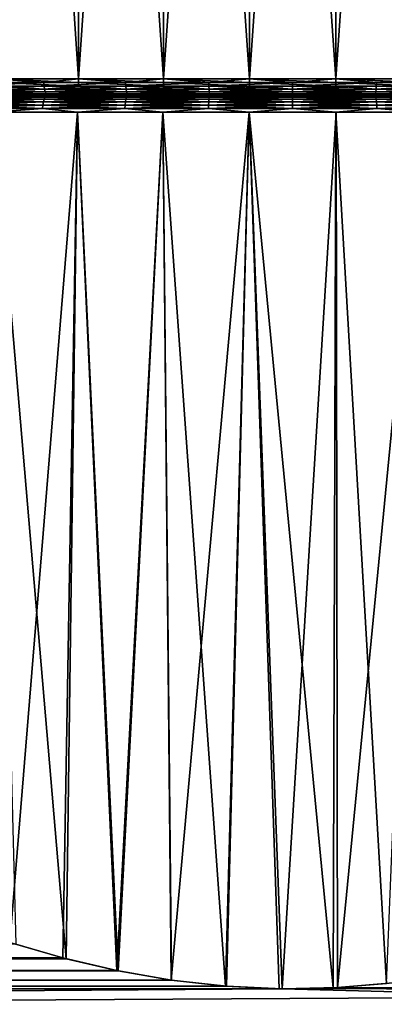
# Model space of a CAD drawing. Header units: metres. Extents: x -150 to 146, y -127 to 82.
# Tile 138 of 256: x 70.13 to 76.64, y 14.78 to 32.36. Entities that reach past the tile are written whole.
import ezdxf

# ---------------------------------------------------------------- set-up
doc = ezdxf.new("R2010")
doc.units = ezdxf.units.M
doc.layers.add('solid_ELLA_AP_WANNE_SW0001', color=7, linetype='CONTINUOUS')

msp = doc.modelspace()

# ---------------------------------------------------------------- linework, layer by layer
at = {"layer": 'solid_ELLA_AP_WANNE_SW0001'}
for points in [[(71.176727, 53.5, -16.743732), (71.1782, 31.300001, -16.744389), (69.692635, 31.300001, -16.334396)], [(69.694344, 53.5, -16.334751), (71.176727, 53.5, -16.743732), (69.692635, 31.300001, -16.334396)], [(69.694344, 53.5, 16.334749), (69.692635, 31.300001, 16.334394), (71.1782, 31.300001, 16.744385)], [(71.176727, 53.5, 16.743729), (69.694344, 53.5, 16.334749), (71.1782, 31.300001, 16.744385)], [(71.176727, 53.5, -16.743732), (72.696289, 53.5, -17.019566), (71.1782, 31.300001, -16.744389)], [(71.176727, 53.5, 16.743729), (71.1782, 31.300001, 16.744385), (72.694542, 31.300001, 17.01956)], [(72.696289, 53.5, 17.019562), (71.176727, 53.5, 16.743729), (72.694542, 31.300001, 17.01956)], [(72.696289, 53.5, -17.019566), (72.694542, 31.300001, -17.019564), (71.1782, 31.300001, -16.744389)], [(74.227783, 53.5, -17.157358), (74.229446, 31.300001, -17.157707), (72.694542, 31.300001, -17.019564)], [(72.696289, 53.5, -17.019566), (74.227783, 53.5, -17.157358), (72.694542, 31.300001, -17.019564)], [(72.696289, 53.5, 17.019562), (72.694542, 31.300001, 17.01956), (74.229446, 31.300001, 17.157703)], [(74.227783, 53.5, 17.157356), (72.696289, 53.5, 17.019562), (74.229446, 31.300001, 17.157703)], [(74.227783, 53.5, -17.157358), (75.772217, 53.5, -17.157358), (74.229446, 31.300001, -17.157707)], [(74.227783, 53.5, 17.157356), (74.229446, 31.300001, 17.157703), (75.770554, 31.300001, 17.157703)], [(75.772217, 53.5, 17.157356), (74.227783, 53.5, 17.157356), (75.770554, 31.300001, 17.157703)], [(75.772217, 53.5, -17.157358), (75.770554, 31.300001, -17.157707), (74.229446, 31.300001, -17.157707)], [(77.303711, 53.5, -17.019566), (77.305458, 31.300001, -17.019564), (75.770554, 31.300001, -17.157707)], [(75.772217, 53.5, -17.157358), (77.303711, 53.5, -17.019566), (75.770554, 31.300001, -17.157707)], [(75.772217, 53.5, 17.157356), (75.770554, 31.300001, 17.157703), (77.305458, 31.300001, 17.01956)], [(77.303711, 53.5, 17.019562), (75.772217, 53.5, 17.157356), (77.305458, 31.300001, 17.01956)], [(69.692635, 31.300001, -16.334396), (70.556732, 31.233244, -16.582512), (69.12838, 31.233244, -16.132154)], [(69.692635, 31.300001, -16.334396), (71.1782, 31.300001, -16.744389), (70.556732, 31.233244, -16.582512)], [(71.179878, 31.233244, 16.737051), (71.1782, 31.300001, 16.744385), (69.692635, 31.300001, 16.334394)], [(69.694954, 31.233244, 16.32724), (71.179878, 31.233244, 16.737051), (69.692635, 31.300001, 16.334394)], [(71.1782, 31.300001, -16.744389), (72.018898, 31.233244, -16.906668), (70.556732, 31.233244, -16.582512)], [(71.1782, 31.300001, -16.744389), (72.694542, 31.300001, -17.019564), (72.018898, 31.233244, -16.906668)], [(72.695557, 31.233244, 17.012106), (72.694542, 31.300001, 17.01956), (71.1782, 31.300001, 16.744385)], [(71.179878, 31.233244, 16.737051), (72.695557, 31.233244, 17.012106), (71.1782, 31.300001, 16.744385)], [(72.694542, 31.300001, -17.019564), (73.503754, 31.233244, -17.102152), (72.018898, 31.233244, -16.906668)], [(72.694542, 31.300001, -17.019564), (74.229446, 31.300001, -17.157707), (73.503754, 31.233244, -17.102152)], [(74.229782, 31.233244, 17.15019), (74.229446, 31.300001, 17.157703), (72.694542, 31.300001, 17.01956)], [(72.695557, 31.233244, 17.012106), (74.229782, 31.233244, 17.15019), (72.694542, 31.300001, 17.01956)], [(74.229446, 31.300001, -17.157707), (75, 31.233244, -17.16748), (73.503754, 31.233244, -17.102152)], [(74.229446, 31.300001, -17.157707), (75.770554, 31.300001, -17.157707), (75, 31.233244, -17.16748)], [(75.770218, 31.233244, 17.15019), (75.770554, 31.300001, 17.157703), (74.229446, 31.300001, 17.157703)], [(74.229782, 31.233244, 17.15019), (75.770218, 31.233244, 17.15019), (74.229446, 31.300001, 17.157703)], [(75.770554, 31.300001, -17.157707), (76.496246, 31.233244, -17.102152), (75, 31.233244, -17.16748)], [(75.770218, 31.233244, 17.15019), (77.304443, 31.233244, 17.012106), (75.770554, 31.300001, 17.157703)], [(75.770554, 31.300001, -17.157707), (77.305458, 31.300001, -17.019564), (76.496246, 31.233244, -17.102152)], [(77.304443, 31.233244, 17.012106), (77.305458, 31.300001, 17.01956), (75.770554, 31.300001, 17.157703)], [(77.305458, 31.300001, -17.019564), (77.981102, 31.233244, -16.906668), (76.496246, 31.233244, -17.102152)], [(69.12838, 31.233244, -16.132154), (70.556732, 31.233244, -16.582512), (69.135979, 31.169775, -16.111277)], [(70.556732, 31.233244, -16.582512), (70.562477, 31.169775, -16.561052), (69.135979, 31.169775, -16.111277)], [(69.135979, 31.169775, -16.111277), (70.562477, 31.169775, -16.561052), (69.148216, 31.112848, -16.077641)], [(70.562477, 31.169775, -16.561052), (70.571747, 31.112848, -16.526476), (69.148216, 31.112848, -16.077641)], [(69.148216, 31.112848, 16.077637), (70.571747, 31.112848, 16.526472), (69.70182, 31.169775, 16.30611)], [(69.148216, 31.112848, -16.077641), (70.571747, 31.112848, -16.526476), (69.16449, 31.065325, -16.032932)], [(70.584061, 31.065325, 16.480516), (70.571747, 31.112848, 16.526472), (69.148216, 31.112848, 16.077637)], [(69.16449, 31.065325, 16.032928), (70.584061, 31.065325, 16.480516), (69.148216, 31.112848, 16.077637)], [(70.571747, 31.112848, -16.526476), (70.584061, 31.065325, -16.48052), (69.16449, 31.065325, -16.032932)], [(71.184822, 31.169775, 16.715391), (71.179878, 31.233244, 16.737051), (69.694954, 31.233244, 16.32724)], [(69.70182, 31.169775, 16.30611), (71.184822, 31.169775, 16.715391), (69.694954, 31.233244, 16.32724)], [(70.571747, 31.112848, 16.526472), (71.184822, 31.169775, 16.715391), (69.70182, 31.169775, 16.30611)], [(70.556732, 31.233244, -16.582512), (72.018898, 31.233244, -16.906668), (70.562477, 31.169775, -16.561052)], [(72.018898, 31.233244, -16.906668), (72.022758, 31.169775, -16.884789), (70.562477, 31.169775, -16.561052)], [(70.562477, 31.169775, -16.561052), (72.022758, 31.169775, -16.884789), (70.571747, 31.112848, -16.526476)], [(72.022758, 31.169775, -16.884789), (72.028969, 31.112848, -16.849535), (70.571747, 31.112848, -16.526476)], [(70.571747, 31.112848, 16.526472), (72.028969, 31.112848, 16.849533), (71.184822, 31.169775, 16.715391)], [(70.571747, 31.112848, -16.526476), (72.028969, 31.112848, -16.849535), (70.584061, 31.065325, -16.48052)], [(72.037231, 31.065325, 16.802679), (72.028969, 31.112848, 16.849533), (70.571747, 31.112848, 16.526472)], [(70.584061, 31.065325, 16.480516), (72.037231, 31.065325, 16.802679), (70.571747, 31.112848, 16.526472)], [(72.028969, 31.112848, -16.849535), (72.037231, 31.065325, -16.802681), (70.584061, 31.065325, -16.48052)], [(72.698532, 31.169775, 16.990091), (72.695557, 31.233244, 17.012106), (71.179878, 31.233244, 16.737051)], [(71.184822, 31.169775, 16.715391), (72.698532, 31.169775, 16.990091), (71.179878, 31.233244, 16.737051)], [(72.028969, 31.112848, 16.849533), (72.698532, 31.169775, 16.990091), (71.184822, 31.169775, 16.715391)], [(72.018898, 31.233244, -16.906668), (73.503754, 31.233244, -17.102152), (72.022758, 31.169775, -16.884789)], [(73.503754, 31.233244, -17.102152), (73.505692, 31.169775, -17.080019), (72.022758, 31.169775, -16.884789)], [(72.022758, 31.169775, -16.884789), (73.505692, 31.169775, -17.080019), (72.028969, 31.112848, -16.849535)], [(73.505692, 31.169775, -17.080019), (73.508812, 31.112848, -17.044359), (72.028969, 31.112848, -16.849535)], [(72.028969, 31.112848, 16.849533), (73.508812, 31.112848, 17.044357), (72.698532, 31.169775, 16.990091)], [(72.028969, 31.112848, -16.849535), (73.508812, 31.112848, -17.044359), (72.037231, 31.065325, -16.802681)], [(73.512955, 31.065325, 16.996962), (73.508812, 31.112848, 17.044357), (72.028969, 31.112848, 16.849533)], [(72.037231, 31.065325, 16.802679), (73.512955, 31.065325, 16.996962), (72.028969, 31.112848, 16.849533)], [(73.508812, 31.112848, -17.044359), (73.512955, 31.065325, -16.996965), (72.037231, 31.065325, -16.802681)], [(74.230782, 31.169775, 17.127995), (74.229782, 31.233244, 17.15019), (72.695557, 31.233244, 17.012106)], [(72.698532, 31.169775, 16.990091), (74.230782, 31.169775, 17.127995), (72.695557, 31.233244, 17.012106)], [(73.508812, 31.112848, 17.044357), (74.230782, 31.169775, 17.127995), (72.698532, 31.169775, 16.990091)], [(73.503754, 31.233244, -17.102152), (75, 31.233244, -17.16748), (73.505692, 31.169775, -17.080019)], [(75, 31.233244, -17.16748), (75, 31.169775, -17.145264), (73.505692, 31.169775, -17.080019)], [(73.505692, 31.169775, -17.080019), (75, 31.169775, -17.145264), (73.508812, 31.112848, -17.044359)], [(75, 31.169775, -17.145264), (75, 31.112848, -17.109467), (73.508812, 31.112848, -17.044359)], [(73.508812, 31.112848, 17.044357), (75, 31.112848, 17.109463), (74.230782, 31.169775, 17.127995)], [(73.508812, 31.112848, -17.044359), (75, 31.112848, -17.109467), (73.512955, 31.065325, -16.996965)], [(75, 31.065325, 17.061888), (75, 31.112848, 17.109463), (73.508812, 31.112848, 17.044357)], [(73.512955, 31.065325, 16.996962), (75, 31.065325, 17.061888), (73.508812, 31.112848, 17.044357)], [(75, 31.112848, -17.109467), (75, 31.065325, -17.06189), (73.512955, 31.065325, -16.996965)], [(75.769218, 31.169775, 17.127995), (75.770218, 31.233244, 17.15019), (74.229782, 31.233244, 17.15019)], [(74.230782, 31.169775, 17.127995), (75.769218, 31.169775, 17.127995), (74.229782, 31.233244, 17.15019)], [(75, 31.112848, 17.109463), (75.769218, 31.169775, 17.127995), (74.230782, 31.169775, 17.127995)], [(76.496246, 31.233244, -17.102152), (76.494308, 31.169775, -17.080019), (75, 31.169775, -17.145264)], [(75, 31.233244, -17.16748), (76.496246, 31.233244, -17.102152), (75, 31.169775, -17.145264)], [(76.494308, 31.169775, -17.080019), (76.491188, 31.112848, -17.044359), (75, 31.112848, -17.109467)], [(75, 31.169775, -17.145264), (76.494308, 31.169775, -17.080019), (75, 31.112848, -17.109467)], [(75, 31.112848, 17.109463), (76.491188, 31.112848, 17.044357), (75.769218, 31.169775, 17.127995)], [(76.491188, 31.112848, -17.044359), (76.487045, 31.065325, -16.996965), (75, 31.065325, -17.06189)], [(75, 31.112848, -17.109467), (76.491188, 31.112848, -17.044359), (75, 31.065325, -17.06189)], [(76.487045, 31.065325, 16.996962), (76.491188, 31.112848, 17.044357), (75, 31.112848, 17.109463)], [(75, 31.065325, 17.061888), (76.487045, 31.065325, 16.996962), (75, 31.112848, 17.109463)], [(75.769218, 31.169775, 17.127995), (77.301468, 31.169775, 16.990091), (75.770218, 31.233244, 17.15019)], [(76.491188, 31.112848, 17.044357), (77.301468, 31.169775, 16.990091), (75.769218, 31.169775, 17.127995)], [(77.301468, 31.169775, 16.990091), (77.304443, 31.233244, 17.012106), (75.770218, 31.233244, 17.15019)], [(77.971031, 31.112848, -16.849535), (77.962769, 31.065325, -16.802681), (76.487045, 31.065325, -16.996965)], [(76.491188, 31.112848, -17.044359), (77.971031, 31.112848, -16.849535), (76.487045, 31.065325, -16.996965)], [(76.487045, 31.065325, 16.996962), (77.962769, 31.065325, 16.802679), (76.491188, 31.112848, 17.044357)], [(77.977242, 31.169775, -16.884789), (77.971031, 31.112848, -16.849535), (76.491188, 31.112848, -17.044359)], [(76.494308, 31.169775, -17.080019), (77.977242, 31.169775, -16.884789), (76.491188, 31.112848, -17.044359)], [(76.491188, 31.112848, 17.044357), (77.971031, 31.112848, 16.849533), (77.301468, 31.169775, 16.990091)], [(77.962769, 31.065325, 16.802679), (77.971031, 31.112848, 16.849533), (76.491188, 31.112848, 17.044357)], [(77.981102, 31.233244, -16.906668), (77.977242, 31.169775, -16.884789), (76.494308, 31.169775, -17.080019)], [(76.496246, 31.233244, -17.102152), (77.981102, 31.233244, -16.906668), (76.494308, 31.169775, -17.080019)], [(69.784531, 31, -16.04825), (70.482262, 31, -16.338528), (69.108116, 31, -15.893741)], [(69.179161, 30.992561, -15.992627), (69.108116, 31, -15.893741), (70.482262, 31, -16.338528)], [(69.121925, 30.888058, 16.149883), (70.551849, 30.888058, 16.600737), (69.138161, 30.935163, 16.10528)], [(69.121925, 30.888058, -16.149883), (69.138161, 30.935163, -16.10528), (70.564133, 30.935163, -16.554888)], [(70.551849, 30.888058, -16.600737), (69.121925, 30.888058, -16.149883), (70.564133, 30.935163, -16.554888)], [(69.138161, 30.935163, 16.10528), (70.564133, 30.935163, 16.554888), (69.157555, 30.970585, 16.051977)], [(69.138161, 30.935163, -16.10528), (69.157555, 30.970585, -16.051977), (70.578812, 30.970585, -16.500097)], [(70.564133, 30.935163, -16.554888), (69.138161, 30.935163, -16.10528), (70.578812, 30.970585, -16.500097)], [(70.551849, 30.888058, 16.600737), (70.564133, 30.935163, 16.554888), (69.138161, 30.935163, 16.10528)], [(69.157555, 30.970585, 16.051977), (70.578812, 30.970585, 16.500097), (69.179161, 30.992561, 15.992627)], [(69.157555, 30.970585, -16.051977), (69.179161, 30.992561, -15.992627), (70.595161, 30.992561, -16.439091)], [(70.578812, 30.970585, -16.500097), (69.157555, 30.970585, -16.051977), (70.595161, 30.992561, -16.439091)], [(70.564133, 30.935163, 16.554888), (70.578812, 30.970585, 16.500097), (69.157555, 30.970585, 16.051977)], [(69.16449, 31.065325, -16.032932), (70.584061, 31.065325, -16.48052), (69.183975, 31.029593, -15.979402)], [(70.598801, 31.029594, 16.425491), (70.584061, 31.065325, 16.480516), (69.16449, 31.065325, 16.032928)], [(69.183975, 31.029593, 15.979398), (70.598801, 31.029594, 16.425491), (69.16449, 31.065325, 16.032928)], [(70.595161, 30.992561, -16.439091), (69.179161, 30.992561, -15.992627), (70.482262, 31, -16.338528)], [(69.179161, 30.992561, 15.992627), (70.595161, 30.992561, 16.439091), (69.280121, 31, 15.958484)], [(70.578812, 30.970585, 16.500097), (70.595161, 30.992561, 16.439091), (69.179161, 30.992561, 15.992627)], [(70.584061, 31.065325, -16.48052), (70.598801, 31.029594, -16.425495), (69.183975, 31.029593, -15.979402)], [(69.183975, 31.029593, -15.979402), (70.598801, 31.029594, -16.425495), (69.205688, 31.007448, -15.919736)], [(69.183975, 31.029593, 15.979398), (69.764809, 31.007448, 16.112253), (70.598801, 31.029594, 16.425491)], [(70.598801, 31.029594, -16.425495), (70.615234, 31.007448, -16.364164), (69.205688, 31.007448, -15.919736)], [(69.205688, 31.007448, -15.919736), (70.615234, 31.007448, -16.364164), (69.784531, 31, -16.04825)], [(69.784531, 31, 16.048246), (69.280121, 31, 15.958484), (70.698006, 31, 16.397026)], [(70.595161, 30.992561, 16.439091), (70.698006, 31, 16.397026), (69.280121, 31, 15.958484)], [(70.598801, 31.029594, 16.425491), (69.764809, 31.007448, 16.112253), (71.230179, 31.007448, 16.516668)], [(69.764809, 31.007448, 16.112253), (69.784531, 31, 16.048246), (71.246811, 31, 16.452185)], [(71.230179, 31.007448, 16.516668), (69.764809, 31.007448, 16.112253), (71.246811, 31, 16.452185)], [(70.615234, 31.007448, -16.364164), (71.246811, 31, -16.452188), (69.784531, 31, -16.04825)], [(69.784531, 31, -16.04825), (71.246811, 31, -16.452188), (70.482262, 31, -16.338528)], [(71.246811, 31, 16.452185), (69.784531, 31, 16.048246), (70.698006, 31, 16.397026)], [(71.246811, 31, -16.452188), (71.924004, 31, -16.66754), (70.482262, 31, -16.338528)], [(70.595161, 30.992561, -16.439091), (70.482262, 31, -16.338528), (71.924004, 31, -16.66754)], [(70.551849, 30.888058, 16.600737), (72.015625, 30.888058, 16.925247), (70.564133, 30.935163, 16.554888)], [(70.551849, 30.888058, -16.600737), (70.564133, 30.935163, -16.554888), (72.023865, 30.935163, -16.878502)], [(72.015625, 30.888058, -16.925247), (70.551849, 30.888058, -16.600737), (72.023865, 30.935163, -16.878502)], [(70.564133, 30.935163, 16.554888), (72.023865, 30.935163, 16.878502), (70.578812, 30.970585, 16.500097)], [(70.564133, 30.935163, -16.554888), (70.578812, 30.970585, -16.500097), (72.033714, 30.970585, -16.822641)], [(72.023865, 30.935163, -16.878502), (70.564133, 30.935163, -16.554888), (72.033714, 30.970585, -16.822641)], [(72.015625, 30.888058, 16.925247), (72.023865, 30.935163, 16.878502), (70.564133, 30.935163, 16.554888)], [(70.578812, 30.970585, 16.500097), (72.033714, 30.970585, 16.822641), (70.595161, 30.992561, 16.439091)], [(70.578812, 30.970585, -16.500097), (70.595161, 30.992561, -16.439091), (72.044685, 30.992561, -16.760441)], [(72.033714, 30.970585, -16.822641), (70.578812, 30.970585, -16.500097), (72.044685, 30.992561, -16.760441)], [(72.023865, 30.935163, 16.878502), (72.033714, 30.970585, 16.822641), (70.578812, 30.970585, 16.500097)], [(70.584061, 31.065325, -16.48052), (72.037231, 31.065325, -16.802681), (70.598801, 31.029594, -16.425495)], [(72.047127, 31.029594, 16.746578), (72.037231, 31.065325, 16.802679), (70.584061, 31.065325, 16.480516)], [(70.598801, 31.029594, 16.425491), (72.047127, 31.029594, 16.746578), (70.584061, 31.065325, 16.480516)], [(72.044685, 30.992561, -16.760441), (70.595161, 30.992561, -16.439091), (71.924004, 31, -16.66754)], [(70.595161, 30.992561, 16.439091), (72.044685, 30.992561, 16.760441), (70.698006, 31, 16.397026)], [(72.033714, 30.970585, 16.822641), (72.044685, 30.992561, 16.760441), (70.595161, 30.992561, 16.439091)], [(72.037231, 31.065325, -16.802681), (72.047127, 31.029594, -16.74658), (70.598801, 31.029594, -16.425495)], [(70.598801, 31.029594, -16.425495), (72.047127, 31.029594, -16.74658), (70.615234, 31.007448, -16.364164)], [(70.598801, 31.029594, 16.425491), (71.230179, 31.007448, 16.516668), (72.047127, 31.029594, 16.746578)], [(72.047127, 31.029594, -16.74658), (72.058151, 31.007448, -16.684052), (70.615234, 31.007448, -16.364164)], [(70.615234, 31.007448, -16.364164), (72.058151, 31.007448, -16.684052), (71.246811, 31, -16.452188)], [(71.246811, 31, 16.452185), (70.698006, 31, 16.397026), (72.154533, 31, 16.711828)], [(72.044685, 30.992561, 16.760441), (72.154533, 31, 16.711828), (70.698006, 31, 16.397026)], [(72.047127, 31.029594, 16.746578), (71.230179, 31.007448, 16.516668), (72.725899, 31.007448, 16.788103)], [(71.230179, 31.007448, 16.516668), (71.246811, 31, 16.452185), (72.733177, 31, 16.721615)], [(72.725899, 31.007448, 16.788103), (71.230179, 31.007448, 16.516668), (72.733177, 31, 16.721615)], [(72.058151, 31.007448, -16.684052), (72.733177, 31, -16.721619), (71.246811, 31, -16.452188)], [(71.246811, 31, -16.452188), (72.733177, 31, -16.721619), (71.924004, 31, -16.66754)], [(72.733177, 31, 16.721615), (71.246811, 31, 16.452185), (72.154533, 31, 16.711828)], [(74.244957, 31, -16.857809), (73.403854, 31, -16.877083), (71.924004, 31, -16.66754)], [(72.044685, 30.992561, -16.760441), (71.924004, 31, -16.66754), (73.403854, 31, -16.877083)], [(72.733177, 31, -16.721619), (74.244957, 31, -16.857809), (71.924004, 31, -16.66754)], [(72.015625, 30.888058, 16.925247), (73.502113, 30.888058, 17.120947), (72.023865, 30.935163, 16.878502)], [(72.015625, 30.888058, -16.925247), (72.023865, 30.935163, -16.878502), (73.506248, 30.935163, -17.073662)], [(73.502113, 30.888058, -17.120947), (72.015625, 30.888058, -16.925247), (73.506248, 30.935163, -17.073662)], [(72.023865, 30.935163, 16.878502), (73.506248, 30.935163, 17.073662), (72.033714, 30.970585, 16.822641)], [(72.023865, 30.935163, -16.878502), (72.033714, 30.970585, -16.822641), (73.511192, 30.970585, -17.017155)], [(73.506248, 30.935163, -17.073662), (72.023865, 30.935163, -16.878502), (73.511192, 30.970585, -17.017155)], [(73.502113, 30.888058, 17.120947), (73.506248, 30.935163, 17.073662), (72.023865, 30.935163, 16.878502)], [(72.033714, 30.970585, 16.822641), (73.511192, 30.970585, 17.017155), (72.044685, 30.992561, 16.760441)], [(72.033714, 30.970585, -16.822641), (72.044685, 30.992561, -16.760441), (73.516693, 30.992561, -16.954235)], [(73.511192, 30.970585, -17.017155), (72.033714, 30.970585, -16.822641), (73.516693, 30.992561, -16.954235)], [(73.506248, 30.935163, 17.073662), (73.511192, 30.970585, 17.017155), (72.033714, 30.970585, 16.822641)], [(72.037231, 31.065325, -16.802681), (73.512955, 31.065325, -16.996965), (72.047127, 31.029594, -16.74658)], [(73.517921, 31.029594, 16.940212), (73.512955, 31.065325, 16.996962), (72.037231, 31.065325, 16.802679)], [(72.047127, 31.029594, 16.746578), (73.517921, 31.029594, 16.940212), (72.037231, 31.065325, 16.802679)], [(73.516693, 30.992561, -16.954235), (72.044685, 30.992561, -16.760441), (73.403854, 31, -16.877083)], [(72.044685, 30.992561, 16.760441), (73.516693, 30.992561, 16.954235), (72.154533, 31, 16.711828)], [(73.511192, 30.970585, 17.017155), (73.516693, 30.992561, 16.954235), (72.044685, 30.992561, 16.760441)], [(73.512955, 31.065325, -16.996965), (73.517921, 31.029594, -16.940214), (72.047127, 31.029594, -16.74658)], [(72.047127, 31.029594, -16.74658), (73.517921, 31.029594, -16.940214), (72.058151, 31.007448, -16.684052)], [(72.047127, 31.029594, 16.746578), (72.725899, 31.007448, 16.788103), (73.517921, 31.029594, 16.940212)], [(73.517921, 31.029594, -16.940214), (73.52346, 31.007448, -16.876963), (72.058151, 31.007448, -16.684052)], [(72.058151, 31.007448, -16.684052), (73.52346, 31.007448, -16.876963), (72.733177, 31, -16.721619)], [(72.733177, 31, 16.721615), (72.154533, 31, 16.711828), (73.624969, 31, 16.896318)], [(73.516693, 30.992561, 16.954235), (73.624969, 31, 16.896318), (72.154533, 31, 16.711828)], [(73.517921, 31.029594, 16.940212), (72.725899, 31.007448, 16.788103), (74.239929, 31.007448, 16.924368)], [(72.725899, 31.007448, 16.788103), (72.733177, 31, 16.721615), (74.244957, 31, 16.857807)], [(74.239929, 31.007448, 16.924368), (72.725899, 31.007448, 16.788103), (74.244957, 31, 16.857807)], [(73.52346, 31.007448, -16.876963), (74.244957, 31, -16.857809), (72.733177, 31, -16.721619)], [(74.244957, 31, 16.857807), (72.733177, 31, 16.721615), (73.624969, 31, 16.896318)], [(76.375031, 31, -16.896318), (74.884895, 31, -16.951488), (73.403854, 31, -16.877083)], [(73.516693, 30.992561, -16.954235), (73.403854, 31, -16.877083), (74.884895, 31, -16.951488)], [(74.244957, 31, -16.857809), (76.375031, 31, -16.896318), (73.403854, 31, -16.877083)], [(73.502113, 30.888058, 17.120947), (75, 30.888058, 17.186346), (73.506248, 30.935163, 17.073662)], [(73.502113, 30.888058, -17.120947), (73.506248, 30.935163, -17.073662), (75, 30.935163, -17.13888)], [(75, 30.888058, -17.186346), (73.502113, 30.888058, -17.120947), (75, 30.935163, -17.13888)], [(73.506248, 30.935163, 17.073662), (75, 30.935163, 17.13888), (73.511192, 30.970585, 17.017155)], [(73.506248, 30.935163, -17.073662), (73.511192, 30.970585, -17.017155), (75, 30.970585, -17.082157)], [(75, 30.935163, -17.13888), (73.506248, 30.935163, -17.073662), (75, 30.970585, -17.082157)], [(75, 30.888058, 17.186346), (75, 30.935163, 17.13888), (73.506248, 30.935163, 17.073662)], [(73.511192, 30.970585, 17.017155), (75, 30.970585, 17.082157), (73.516693, 30.992561, 16.954235)], [(73.511192, 30.970585, -17.017155), (73.516693, 30.992561, -16.954235), (75, 30.992561, -17.018999)], [(75, 30.970585, -17.082157), (73.511192, 30.970585, -17.017155), (75, 30.992561, -17.018999)], [(75, 30.935163, 17.13888), (75, 30.970585, 17.082157), (73.511192, 30.970585, 17.017155)], [(73.512955, 31.065325, -16.996965), (75, 31.065325, -17.06189), (73.517921, 31.029594, -16.940214)], [(75, 31.029594, 17.004921), (75, 31.065325, 17.061888), (73.512955, 31.065325, 16.996962)], [(73.517921, 31.029594, 16.940212), (75, 31.029594, 17.004921), (73.512955, 31.065325, 16.996962)], [(75, 30.992561, -17.018999), (73.516693, 30.992561, -16.954235), (74.884895, 31, -16.951488)], [(73.516693, 30.992561, 16.954235), (75, 30.992561, 17.018999), (73.624969, 31, 16.896318)], [(75, 30.970585, 17.082157), (75, 30.992561, 17.018999), (73.516693, 30.992561, 16.954235)], [(75, 31.065325, -17.06189), (75, 31.029594, -17.004923), (73.517921, 31.029594, -16.940214)], [(73.517921, 31.029594, -16.940214), (75, 31.029594, -17.004923), (73.52346, 31.007448, -16.876963)], [(73.517921, 31.029594, 16.940212), (74.239929, 31.007448, 16.924368), (75, 31.029594, 17.004921)], [(75, 31.029594, -17.004923), (75, 31.007448, -16.941429), (73.52346, 31.007448, -16.876963)], [(73.52346, 31.007448, -16.876963), (75, 31.007448, -16.941429), (74.244957, 31, -16.857809)], [(73.624969, 31, 16.896318), (75.115105, 31, 16.951488), (76.596146, 31, 16.877083)], [(75.755043, 31, 16.857807), (73.624969, 31, 16.896318), (76.596146, 31, 16.877083)], [(75, 30.992561, 17.018999), (75.115105, 31, 16.951488), (73.624969, 31, 16.896318)], [(75.755043, 31, 16.857807), (74.244957, 31, 16.857807), (73.624969, 31, 16.896318)], [(75, 31.029594, 17.004921), (74.239929, 31.007448, 16.924368), (75.760071, 31.007448, 16.924368)], [(74.239929, 31.007448, 16.924368), (74.244957, 31, 16.857807), (75.755043, 31, 16.857807)], [(75.760071, 31.007448, 16.924368), (74.239929, 31.007448, 16.924368), (75.755043, 31, 16.857807)], [(75, 31.007448, -16.941429), (75.755043, 31, -16.857809), (74.244957, 31, -16.857809)], [(74.244957, 31, -16.857809), (75.755043, 31, -16.857809), (76.375031, 31, -16.896318)], [(75, 30.992561, -17.018999), (74.884895, 31, -16.951488), (76.375031, 31, -16.896318)], [(76.487045, 31.065325, -16.996965), (76.482079, 31.029594, -16.940214), (75, 31.029594, -17.004923)], [(75, 31.065325, -17.06189), (76.487045, 31.065325, -16.996965), (75, 31.029594, -17.004923)], [(76.482079, 31.029594, 16.940212), (76.487045, 31.065325, 16.996962), (75, 31.065325, 17.061888)], [(75, 31.029594, 17.004921), (76.482079, 31.029594, 16.940212), (75, 31.065325, 17.061888)], [(76.482079, 31.029594, -16.940214), (76.47654, 31.007448, -16.876963), (75, 31.007448, -16.941429)], [(75, 31.029594, -17.004923), (76.482079, 31.029594, -16.940214), (75, 31.007448, -16.941429)], [(75, 31.029594, 17.004921), (75.760071, 31.007448, 16.924368), (76.482079, 31.029594, 16.940212)], [(75, 31.007448, -16.941429), (76.47654, 31.007448, -16.876963), (75.755043, 31, -16.857809)], [(76.483307, 30.992561, -16.954235), (75, 30.992561, -17.018999), (76.375031, 31, -16.896318)], [(75, 30.992561, 17.018999), (76.483307, 30.992561, 16.954235), (75.115105, 31, 16.951488)], [(76.488808, 30.970585, 17.017155), (76.483307, 30.992561, 16.954235), (75, 30.992561, 17.018999)], [(75, 30.970585, 17.082157), (76.488808, 30.970585, 17.017155), (75, 30.992561, 17.018999)], [(75, 30.970585, -17.082157), (75, 30.992561, -17.018999), (76.483307, 30.992561, -16.954235)], [(76.488808, 30.970585, -17.017155), (75, 30.970585, -17.082157), (76.483307, 30.992561, -16.954235)], [(76.493752, 30.935163, 17.073662), (76.488808, 30.970585, 17.017155), (75, 30.970585, 17.082157)], [(75, 30.935163, 17.13888), (76.493752, 30.935163, 17.073662), (75, 30.970585, 17.082157)], [(75, 30.935163, -17.13888), (75, 30.970585, -17.082157), (76.488808, 30.970585, -17.017155)], [(76.493752, 30.935163, -17.073662), (75, 30.935163, -17.13888), (76.488808, 30.970585, -17.017155)], [(76.497887, 30.888058, 17.120947), (76.493752, 30.935163, 17.073662), (75, 30.935163, 17.13888)], [(75, 30.888058, 17.186346), (76.497887, 30.888058, 17.120947), (75, 30.935163, 17.13888)], [(75, 30.888058, -17.186346), (75, 30.935163, -17.13888), (76.493752, 30.935163, -17.073662)], [(76.497887, 30.888058, -17.120947), (75, 30.888058, -17.186346), (76.493752, 30.935163, -17.073662)], [(76.483307, 30.992561, 16.954235), (76.596146, 31, 16.877083), (75.115105, 31, 16.951488)], [(75.760071, 31.007448, 16.924368), (75.755043, 31, 16.857807), (77.266823, 31, 16.721615)], [(76.47654, 31.007448, -16.876963), (77.266823, 31, -16.721619), (75.755043, 31, -16.857809)], [(75.755043, 31, -16.857809), (77.266823, 31, -16.721619), (76.375031, 31, -16.896318)], [(75.755043, 31, 16.857807), (76.596146, 31, 16.877083), (78.075996, 31, 16.66754)], [(77.266823, 31, 16.721615), (75.755043, 31, 16.857807), (78.075996, 31, 16.66754)], [(76.482079, 31.029594, 16.940212), (75.760071, 31.007448, 16.924368), (77.274101, 31.007448, 16.788103)], [(77.274101, 31.007448, 16.788103), (75.760071, 31.007448, 16.924368), (77.266823, 31, 16.721615)], [(77.266823, 31, -16.721619), (77.845467, 31, -16.711828), (76.375031, 31, -16.896318)], [(76.483307, 30.992561, -16.954235), (76.375031, 31, -16.896318), (77.845467, 31, -16.711828)], [(77.952873, 31.029594, -16.74658), (77.941849, 31.007448, -16.684052), (76.47654, 31.007448, -16.876963)], [(76.482079, 31.029594, -16.940214), (77.952873, 31.029594, -16.74658), (76.47654, 31.007448, -16.876963)], [(76.47654, 31.007448, -16.876963), (77.941849, 31.007448, -16.684052), (77.266823, 31, -16.721619)], [(77.962769, 31.065325, -16.802681), (77.952873, 31.029594, -16.74658), (76.482079, 31.029594, -16.940214)], [(76.487045, 31.065325, -16.996965), (77.962769, 31.065325, -16.802681), (76.482079, 31.029594, -16.940214)], [(76.482079, 31.029594, 16.940212), (77.952873, 31.029594, 16.746578), (76.487045, 31.065325, 16.996962)], [(76.482079, 31.029594, 16.940212), (77.274101, 31.007448, 16.788103), (77.952873, 31.029594, 16.746578)], [(77.955315, 30.992561, -16.760441), (76.483307, 30.992561, -16.954235), (77.845467, 31, -16.711828)], [(76.483307, 30.992561, 16.954235), (77.955315, 30.992561, 16.760441), (76.596146, 31, 16.877083)], [(77.966286, 30.970585, 16.822641), (77.955315, 30.992561, 16.760441), (76.483307, 30.992561, 16.954235)], [(76.488808, 30.970585, 17.017155), (77.966286, 30.970585, 16.822641), (76.483307, 30.992561, 16.954235)], [(76.488808, 30.970585, -17.017155), (76.483307, 30.992561, -16.954235), (77.955315, 30.992561, -16.760441)], [(77.952873, 31.029594, 16.746578), (77.962769, 31.065325, 16.802679), (76.487045, 31.065325, 16.996962)], [(77.966286, 30.970585, -16.822641), (76.488808, 30.970585, -17.017155), (77.955315, 30.992561, -16.760441)], [(77.976135, 30.935163, 16.878502), (77.966286, 30.970585, 16.822641), (76.488808, 30.970585, 17.017155)], [(76.493752, 30.935163, 17.073662), (77.976135, 30.935163, 16.878502), (76.488808, 30.970585, 17.017155)], [(76.493752, 30.935163, -17.073662), (76.488808, 30.970585, -17.017155), (77.966286, 30.970585, -16.822641)], [(77.976135, 30.935163, -16.878502), (76.493752, 30.935163, -17.073662), (77.966286, 30.970585, -16.822641)], [(77.984375, 30.888058, 16.925247), (77.976135, 30.935163, 16.878502), (76.493752, 30.935163, 17.073662)], [(76.497887, 30.888058, 17.120947), (77.984375, 30.888058, 16.925247), (76.493752, 30.935163, 17.073662)], [(76.497887, 30.888058, -17.120947), (76.493752, 30.935163, -17.073662), (77.976135, 30.935163, -16.878502)], [(77.984375, 30.888058, -16.925247), (76.497887, 30.888058, -17.120947), (77.976135, 30.935163, -16.878502)], [(77.955315, 30.992561, 16.760441), (78.075996, 31, 16.66754), (76.596146, 31, 16.877083)], [(69.101982, 30.768616, 16.204674), (70.536758, 30.768616, 16.657057), (69.109665, 30.831606, 16.183573)], [(69.101982, 30.768616, -16.204674), (69.109665, 30.831606, -16.183573), (70.542564, 30.831606, -16.635366)], [(70.536758, 30.768616, -16.657057), (69.101982, 30.768616, -16.204674), (70.542564, 30.831606, -16.635366)], [(69.668068, 30.702618, 16.408003), (70.536758, 30.768616, 16.657057), (69.101982, 30.768616, 16.204674)], [(69.669533, 30.702618, -16.40848), (69.101982, 30.768616, -16.204674), (70.536758, 30.768616, -16.657057)], [(69.109665, 30.831606, 16.183573), (70.542564, 30.831606, 16.635366), (69.121925, 30.888058, 16.149883)], [(69.109665, 30.831606, -16.183573), (69.121925, 30.888058, -16.149883), (70.551849, 30.888058, -16.600737)], [(70.542564, 30.831606, -16.635366), (69.109665, 30.831606, -16.183573), (70.551849, 30.888058, -16.600737)], [(70.536758, 30.768616, 16.657057), (70.542564, 30.831606, 16.635366), (69.109665, 30.831606, 16.183573)], [(70.542564, 30.831606, 16.635366), (70.551849, 30.888058, 16.600737), (69.121925, 30.888058, 16.149883)], [(69.668068, 30.702618, 16.408003), (71.160294, 30.702618, 16.819889), (70.536758, 30.768616, 16.657057)], [(71.161797, 30.702618, -16.820232), (69.669533, 30.702618, -16.40848), (70.536758, 30.768616, -16.657057)], [(70.536758, 30.768616, 16.657057), (72.005501, 30.768616, 16.98267), (70.542564, 30.831606, 16.635366)], [(70.536758, 30.768616, -16.657057), (70.542564, 30.831606, -16.635366), (72.009399, 30.831606, -16.960554)], [(72.005501, 30.768616, -16.98267), (70.536758, 30.768616, -16.657057), (72.009399, 30.831606, -16.960554)], [(71.160294, 30.702618, 16.819889), (72.005501, 30.768616, 16.98267), (70.536758, 30.768616, 16.657057)], [(71.161797, 30.702618, -16.820232), (70.536758, 30.768616, -16.657057), (72.005501, 30.768616, -16.98267)], [(70.542564, 30.831606, 16.635366), (72.009399, 30.831606, 16.960554), (70.551849, 30.888058, 16.600737)], [(70.542564, 30.831606, -16.635366), (70.551849, 30.888058, -16.600737), (72.015625, 30.888058, -16.925247)], [(72.009399, 30.831606, -16.960554), (70.542564, 30.831606, -16.635366), (72.015625, 30.888058, -16.925247)], [(72.005501, 30.768616, 16.98267), (72.009399, 30.831606, 16.960554), (70.542564, 30.831606, 16.635366)], [(72.009399, 30.831606, 16.960554), (72.015625, 30.888058, 16.925247), (70.551849, 30.888058, 16.600737)], [(71.160294, 30.702618, 16.819889), (72.683426, 30.702618, 17.096361), (72.005501, 30.768616, 16.98267)], [(72.684959, 30.702618, -17.096567), (71.161797, 30.702618, -16.820232), (72.005501, 30.768616, -16.98267)], [(72.005501, 30.768616, 16.98267), (73.497032, 30.768616, 17.179033), (72.009399, 30.831606, 16.960554)], [(72.005501, 30.768616, -16.98267), (72.009399, 30.831606, -16.960554), (73.498985, 30.831606, -17.156662)], [(73.497032, 30.768616, -17.179033), (72.005501, 30.768616, -16.98267), (73.498985, 30.831606, -17.156662)], [(72.683426, 30.702618, 17.096361), (73.497032, 30.768616, 17.179033), (72.005501, 30.768616, 16.98267)], [(72.684959, 30.702618, -17.096567), (72.005501, 30.768616, -16.98267), (73.497032, 30.768616, -17.179033)], [(72.009399, 30.831606, 16.960554), (73.498985, 30.831606, 17.156662), (72.015625, 30.888058, 16.925247)], [(72.009399, 30.831606, -16.960554), (72.015625, 30.888058, -16.925247), (73.502113, 30.888058, -17.120947)], [(73.498985, 30.831606, -17.156662), (72.009399, 30.831606, -16.960554), (73.502113, 30.888058, -17.120947)], [(73.497032, 30.768616, 17.179033), (73.498985, 30.831606, 17.156662), (72.009399, 30.831606, 16.960554)], [(73.498985, 30.831606, 17.156662), (73.502113, 30.888058, 17.120947), (72.015625, 30.888058, 16.925247)], [(72.683426, 30.702618, 17.096361), (74.22522, 30.702618, 17.235189), (73.497032, 30.768616, 17.179033)], [(74.226761, 30.702618, -17.235258), (72.684959, 30.702618, -17.096567), (73.497032, 30.768616, -17.179033)], [(73.497032, 30.768616, 17.179033), (75, 30.768616, 17.244654), (73.498985, 30.831606, 17.156662)], [(73.497032, 30.768616, -17.179033), (73.498985, 30.831606, -17.156662), (75, 30.831606, -17.222198)], [(75, 30.768616, -17.244654), (73.497032, 30.768616, -17.179033), (75, 30.831606, -17.222198)], [(74.22522, 30.702618, 17.235189), (75, 30.768616, 17.244654), (73.497032, 30.768616, 17.179033)], [(74.226761, 30.702618, -17.235258), (73.497032, 30.768616, -17.179033), (75, 30.768616, -17.244654)], [(73.498985, 30.831606, 17.156662), (75, 30.831606, 17.222198), (73.502113, 30.888058, 17.120947)], [(73.498985, 30.831606, -17.156662), (73.502113, 30.888058, -17.120947), (75, 30.888058, -17.186346)], [(75, 30.831606, -17.222198), (73.498985, 30.831606, -17.156662), (75, 30.888058, -17.186346)], [(75, 30.768616, 17.244654), (75, 30.831606, 17.222198), (73.498985, 30.831606, 17.156662)], [(75, 30.831606, 17.222198), (75, 30.888058, 17.186346), (73.502113, 30.888058, 17.120947)], [(74.22522, 30.702618, 17.235189), (75.773239, 30.702618, 17.235258), (75, 30.768616, 17.244654)], [(75.77478, 30.702618, -17.235189), (74.226761, 30.702618, -17.235258), (75, 30.768616, -17.244654)], [(76.501015, 30.831606, 17.156662), (76.497887, 30.888058, 17.120947), (75, 30.888058, 17.186346)], [(75, 30.831606, 17.222198), (76.501015, 30.831606, 17.156662), (75, 30.888058, 17.186346)], [(75, 30.831606, -17.222198), (75, 30.888058, -17.186346), (76.497887, 30.888058, -17.120947)], [(76.501015, 30.831606, -17.156662), (75, 30.831606, -17.222198), (76.497887, 30.888058, -17.120947)], [(76.502968, 30.768616, 17.179033), (76.501015, 30.831606, 17.156662), (75, 30.831606, 17.222198)], [(75, 30.768616, 17.244654), (76.502968, 30.768616, 17.179033), (75, 30.831606, 17.222198)], [(75, 30.768616, -17.244654), (75, 30.831606, -17.222198), (76.501015, 30.831606, -17.156662)], [(76.502968, 30.768616, -17.179033), (75, 30.768616, -17.244654), (76.501015, 30.831606, -17.156662)], [(75.773239, 30.702618, 17.235258), (76.502968, 30.768616, 17.179033), (75, 30.768616, 17.244654)], [(75.77478, 30.702618, -17.235189), (75, 30.768616, -17.244654), (76.502968, 30.768616, -17.179033)], [(75.773239, 30.702618, 17.235258), (77.315041, 30.702618, 17.096567), (76.502968, 30.768616, 17.179033)], [(77.316574, 30.702618, -17.096361), (75.77478, 30.702618, -17.235189), (76.502968, 30.768616, -17.179033)], [(77.990601, 30.831606, 16.960554), (77.984375, 30.888058, 16.925247), (76.497887, 30.888058, 17.120947)], [(76.501015, 30.831606, 17.156662), (77.990601, 30.831606, 16.960554), (76.497887, 30.888058, 17.120947)], [(76.501015, 30.831606, -17.156662), (76.497887, 30.888058, -17.120947), (77.984375, 30.888058, -16.925247)], [(77.990601, 30.831606, -16.960554), (76.501015, 30.831606, -17.156662), (77.984375, 30.888058, -16.925247)], [(77.994499, 30.768616, 16.98267), (77.990601, 30.831606, 16.960554), (76.501015, 30.831606, 17.156662)], [(76.502968, 30.768616, 17.179033), (77.994499, 30.768616, 16.98267), (76.501015, 30.831606, 17.156662)], [(76.502968, 30.768616, -17.179033), (76.501015, 30.831606, -17.156662), (77.990601, 30.831606, -16.960554)], [(77.994499, 30.768616, -16.98267), (76.502968, 30.768616, -17.179033), (77.990601, 30.831606, -16.960554)], [(77.315041, 30.702618, 17.096567), (77.994499, 30.768616, 16.98267), (76.502968, 30.768616, 17.179033)], [(77.316574, 30.702618, -17.096361), (76.502968, 30.768616, -17.179033), (77.994499, 30.768616, -16.98267)], [(69.668068, 30.702618, 16.408003), (70.05648, 15.853171, 16.663641), (70.959732, 15.592483, 16.907824)], [(69.668068, 30.702618, 16.408003), (70.959732, 15.592483, 16.907824), (71.160294, 30.702618, 16.819889)], [(69.953049, 15.884645, -16.633642), (69.669533, 30.702618, -16.40848), (71.161797, 30.702618, -16.820232)], [(70.896507, 15.609415, -16.892193), (69.953049, 15.884645, -16.633642), (71.161797, 30.702618, -16.820232)], [(71.860077, 15.380784, -17.100628), (70.896507, 15.609415, -16.892193), (71.161797, 30.702618, -16.820232)], [(71.160294, 30.702618, 16.819889), (70.959732, 15.592483, 16.907824), (71.888649, 15.374923, 17.105898)], [(71.160294, 30.702618, 16.819889), (71.888649, 15.374923, 17.105898), (72.683426, 30.702618, 17.096361)], [(71.860077, 15.380784, -17.100628), (71.161797, 30.702618, -16.820232), (72.684959, 30.702618, -17.096567)], [(72.834206, 15.211017, -17.25181), (71.860077, 15.380784, -17.100628), (72.684959, 30.702618, -17.096567)], [(72.683426, 30.702618, 17.096361), (71.888649, 15.374923, 17.105898), (72.836189, 15.211449, 17.251431)], [(72.683426, 30.702618, 17.096361), (72.836189, 15.211449, 17.251431), (73.799004, 15.102292, 17.347069)], [(72.683426, 30.702618, 17.096361), (73.799004, 15.102292, 17.347069), (74.22522, 30.702618, 17.235189)], [(72.834206, 15.211017, -17.25181), (72.684959, 30.702618, -17.096567), (74.226761, 30.702618, -17.235258)], [(73.820633, 15.101068, -17.348135), (72.834206, 15.211017, -17.25181), (74.226761, 30.702618, -17.235258)], [(74.22522, 30.702618, 17.235189), (73.799004, 15.102292, 17.347069), (74.760521, 15.056253, 17.387043)], [(74.81163, 15.054997, -17.38813), (73.820633, 15.101068, -17.348135), (74.226761, 30.702618, -17.235258)], [(74.22522, 30.702618, 17.235189), (74.760521, 15.056253, 17.387043), (75.723679, 15.072132, 17.37328)], [(74.22522, 30.702618, 17.235189), (75.723679, 15.072132, 17.37328), (75.773239, 30.702618, 17.235258)], [(74.81163, 15.054997, -17.38813), (74.226761, 30.702618, -17.235258), (75.77478, 30.702618, -17.235189)], [(75.80439, 15.076176, -17.36977), (74.81163, 15.054997, -17.38813), (75.77478, 30.702618, -17.235189)], [(75.773239, 30.702618, 17.235258), (75.723679, 15.072132, 17.37328), (76.678246, 15.147906, 17.307251)], [(75.773239, 30.702618, 17.235258), (76.678246, 15.147906, 17.307251), (77.315041, 30.702618, 17.096567)], [(75.80439, 15.076176, -17.36977), (75.77478, 30.702618, -17.235189), (77.316574, 30.702618, -17.096361)], [(76.797295, 15.162217, -17.294716), (75.80439, 15.076176, -17.36977), (77.316574, 30.702618, -17.096361)], [(70.896507, 15.609415, -16.892193), (-70.96936, 15.589951, -16.910158), (-70.067604, 15.849653, -16.666988)], [(70.959732, 15.592483, 16.907824), (70.05648, 15.853171, 16.663641), (-70.545303, 15.7057, 16.802708)], [(70.896507, 15.609415, -16.892193), (-70.067604, 15.849653, -16.666988), (69.953049, 15.884645, -16.633642)], [(70.959732, 15.592483, 16.907824), (-70.545303, 15.7057, 16.802708), (-71.445969, 15.471461, 17.018633)], [(71.888649, 15.374923, 17.105898), (-71.445969, 15.471461, 17.018633), (-72.37294, 15.284954, 17.186337)], [(71.860077, 15.380784, -17.100628), (-71.896217, 15.373383, -17.107283), (-70.96936, 15.589951, -16.910158)], [(71.888649, 15.374923, 17.105898), (70.959732, 15.592483, 16.907824), (-71.445969, 15.471461, 17.018633)], [(71.860077, 15.380784, -17.100628), (-70.96936, 15.589951, -16.910158), (70.896507, 15.609415, -16.892193)], [(72.834206, 15.211017, -17.25181), (-72.841293, 15.210686, -17.252102), (-71.896217, 15.373383, -17.107283)], [(72.836189, 15.211449, 17.251431), (71.888649, 15.374923, 17.105898), (-72.37294, 15.284954, 17.186337)], [(72.834206, 15.211017, -17.25181), (-71.896217, 15.373383, -17.107283), (71.860077, 15.380784, -17.100628)], [(127.5, 13.676563, -18.491934), (-127.5, 13.676563, -18.491934), (-127.5, 15.195518, -17.265463)], [(-74.759972, 15.056247, -17.387049), (127.5, 13.676563, -18.491934), (-127.5, 15.195518, -17.265463)], [(127.5, 15.195518, 17.265463), (74.760521, 15.056253, 17.387043), (-127.5, 13.676563, 18.491934)], [(127.5, 13.676563, 18.491934), (127.5, 15.195518, 17.265463), (-127.5, 13.676563, 18.491934)], [(73.799004, 15.102292, 17.347069), (-73.321754, 15.147906, 17.307251), (-74.276321, 15.072132, 17.37328)], [(73.820633, 15.101068, -17.348135), (-73.8013, 15.102105, -17.347231), (-72.841293, 15.210686, -17.252102)], [(72.836189, 15.211449, 17.251431), (-72.37294, 15.284954, 17.186337), (-73.321754, 15.147906, 17.307251)], [(73.799004, 15.102292, 17.347069), (72.836189, 15.211449, 17.251431), (-73.321754, 15.147906, 17.307251)], [(73.820633, 15.101068, -17.348135), (-72.841293, 15.210686, -17.252102), (72.834206, 15.211017, -17.25181)], [(127.5, 15.195518, 17.265463), (75.723679, 15.072132, 17.37328), (74.760521, 15.056253, 17.387043)], [(127.5, 15.195518, 17.265463), (76.678246, 15.147906, 17.307251), (75.723679, 15.072132, 17.37328)], [(76.797295, 15.162217, -17.294716), (127.5, 13.676563, -18.491934), (75.80439, 15.076176, -17.36977)], [(74.760521, 15.056253, 17.387043), (-75.239479, 15.056253, 17.387043), (-127.5, 13.676563, 18.491934)], [(73.799004, 15.102292, 17.347069), (-74.276321, 15.072132, 17.37328), (-75.239479, 15.056253, 17.387043)], [(74.760521, 15.056253, 17.387043), (73.799004, 15.102292, 17.347069), (-75.239479, 15.056253, 17.387043)], [(73.820633, 15.101068, -17.348135), (-74.759972, 15.056247, -17.387049), (-73.8013, 15.102105, -17.347231)], [(74.81163, 15.054997, -17.38813), (-74.759972, 15.056247, -17.387049), (73.820633, 15.101068, -17.348135)], [(74.81163, 15.054997, -17.38813), (127.5, 13.676563, -18.491934), (-74.759972, 15.056247, -17.387049)], [(75.80439, 15.076176, -17.36977), (127.5, 13.676563, -18.491934), (74.81163, 15.054997, -17.38813)]]:
    msp.add_3dface(points, dxfattribs=at)

doc.saveas('drawing.dxf')
